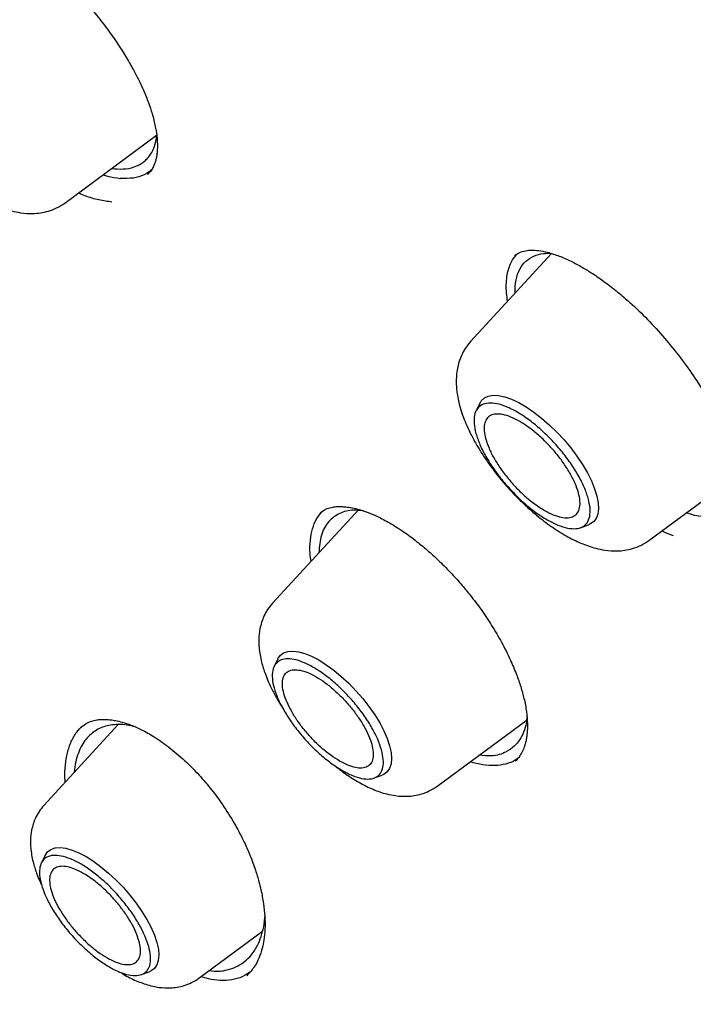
# Model space of a CAD drawing. Header units: millimetres. Extents: x 8 to 1918, y 12 to 2737.
# Tile 26 of 113: x 1618 to 1628, y 966 to 980. Entities that reach past the tile are written whole.
import ezdxf

# ---------------------------------------------------------------- set-up
doc = ezdxf.new("R2010")
doc.units = ezdxf.units.MM

msp = doc.modelspace()

# ---------------------------------------------------------------- linework, layer by layer
at = {"color": 7, "linetype": 'Continuous', "lineweight": 30}
for p, q in [((1618.426, 977.233), (1619.757, 978.216)), ((1619.106, 977.735), (1619.146, 977.728)), ((1619.645, 977.67), (1619.628, 977.651)), ((1625.481, 976.501), (1624.307, 975.226)), ((1624.439, 974.331), (1624.385, 974.221)), ((1626.891, 972.346), (1628.166, 973.288)), ((1622.687, 972.796), (1621.439, 971.44)), ((1627.522, 972.718), (1627.431, 972.745)), ((1625.9, 972.532), (1626.016, 972.574)), ((1621.514, 970.632), (1621.46, 970.522)), ((1623.82, 968.786), (1625.126, 969.751)), ((1619.201, 969.68), (1618.125, 968.511)), ((1618.655, 969.633), (1618.66, 969.638)), ((1624.957, 969.156), (1624.953, 969.153)), ((1622.91, 968.907), (1623.025, 968.948)), ((1618.141, 967.785), (1618.087, 967.676)), ((1620.372, 966.008), (1621.294, 966.69)), ((1619.537, 966.061), (1619.652, 966.102))]:
    msp.add_line(p, q, dxfattribs=at)
at = {"color": 7, "linetype": 'Continuous', "lineweight": 30, "flags": 128}
for points in [[(1624.439, 974.331), (1624.462, 974.368), (1624.507, 974.41), (1624.564, 974.438), (1624.634, 974.45), (1624.714, 974.446), (1624.804, 974.427), (1624.901, 974.393), (1625.005, 974.344), (1625.113, 974.282), (1625.224, 974.206), (1625.337, 974.119), (1625.448, 974.022), (1625.557, 973.917), (1625.661, 973.805), (1625.759, 973.687), (1625.849, 973.567), (1625.93, 973.446), (1626, 973.326), (1626.059, 973.208), (1626.105, 973.096), (1626.137, 972.99), (1626.156, 972.892), (1626.16, 972.805), (1626.149, 972.729), (1626.125, 972.666), (1626.087, 972.617), (1626.035, 972.582), (1626.016, 972.574)], [(1621.514, 970.632), (1621.514, 970.632), (1621.55, 970.683), (1621.598, 970.719), (1621.659, 970.74), (1621.732, 970.745), (1621.814, 970.735), (1621.905, 970.71), (1622.004, 970.67), (1622.108, 970.616), (1622.215, 970.548), (1622.325, 970.468), (1622.434, 970.378), (1622.542, 970.278), (1622.646, 970.17), (1622.744, 970.058), (1622.835, 969.941), (1622.918, 969.822), (1622.99, 969.704), (1623.051, 969.588), (1623.099, 969.477), (1623.134, 969.372), (1623.156, 969.274), (1623.163, 969.187), (1623.155, 969.11), (1623.134, 969.046), (1623.099, 968.996), (1623.05, 968.959), (1623.025, 968.948)], [(1618.141, 967.785), (1618.141, 967.786), (1618.177, 967.837), (1618.225, 967.873), (1618.286, 967.894), (1618.359, 967.899), (1618.441, 967.889), (1618.532, 967.864), (1618.631, 967.824), (1618.735, 967.769), (1618.842, 967.702), (1618.952, 967.622), (1619.061, 967.531), (1619.169, 967.431), (1619.273, 967.324), (1619.371, 967.211), (1619.462, 967.095), (1619.544, 966.976), (1619.617, 966.858), (1619.678, 966.742), (1619.726, 966.631), (1619.761, 966.525), (1619.783, 966.428), (1619.79, 966.34), (1619.782, 966.264), (1619.761, 966.2), (1619.726, 966.149), (1619.677, 966.113), (1619.652, 966.102)]]:
    msp.add_lwpolyline(points, dxfattribs=at)
at = {"color": 7, "linetype": 'Continuous', "lineweight": 30}
for points, knots in [([(1666.881, 957.864), (1666.968, 957.947), (1667.135, 958.104), (1667.339, 958.311), (1667.528, 958.512), (1667.706, 958.712), (1667.866, 958.9), (1668.012, 959.081), (1668.159, 959.27), (1668.301, 959.462), (1668.435, 959.652), (1668.564, 959.844), (1668.698, 960.054), (1668.838, 960.284), (1668.979, 960.531), (1669.115, 960.782), (1669.248, 961.045), (1669.378, 961.318), (1669.503, 961.6), (1669.616, 961.872), (1669.716, 962.133), (1669.807, 962.381), (1669.895, 962.639), (1669.982, 962.912), (1670.068, 963.206), (1670.153, 963.517), (1670.233, 963.844), (1670.311, 964.19), (1670.382, 964.547), (1670.446, 964.917), (1670.497, 965.249), (1670.535, 965.531), (1670.562, 965.754), (1670.584, 965.956), (1670.602, 966.139), (1670.618, 966.326), (1670.635, 966.533), (1670.651, 966.775), (1670.666, 967.045), (1670.677, 967.306), (1670.685, 967.551), (1670.689, 967.773), (1670.692, 968), (1670.692, 968.213), (1670.69, 968.384), (1670.688, 968.511), (1670.687, 968.6), (1670.685, 968.675), (1670.683, 968.75), (1670.68, 968.852), (1670.676, 968.995), (1670.668, 969.185), (1670.654, 969.473), (1670.632, 969.844), (1670.598, 970.282), (1670.555, 970.755), (1670.499, 971.26), (1670.431, 971.796), (1670.356, 972.31), (1670.276, 972.815), (1670.189, 973.309), (1670.098, 973.79), (1670.006, 974.244), (1669.914, 974.673), (1669.82, 975.092), (1669.712, 975.552), (1669.583, 976.07), (1669.43, 976.652), (1669.258, 977.275), (1669.099, 977.82), (1668.964, 978.263), (1668.866, 978.579), (1668.775, 978.866), (1668.692, 979.121), (1668.619, 979.344), (1668.555, 979.536), (1668.496, 979.712), (1668.423, 979.925), (1668.329, 980.199), (1668.207, 980.545), (1668.068, 980.931), (1667.907, 981.369), (1667.721, 981.863), (1667.507, 982.416), (1667.267, 983.017), (1667.003, 983.662), (1666.719, 984.333), (1666.366, 985.145), (1665.942, 986.086), (1665.439, 987.157), (1664.959, 988.143), (1664.506, 989.043), (1664.086, 989.856), (1663.663, 990.656), (1663.244, 991.429), (1662.841, 992.156), (1662.459, 992.832), (1662.118, 993.424), (1661.819, 993.937), (1661.558, 994.379), (1661.303, 994.806), (1661.039, 995.242), (1660.753, 995.712), (1660.445, 996.209), (1660.117, 996.733), (1659.769, 997.281), (1659.395, 997.864), (1658.994, 998.478), (1658.404, 999.371), (1657.628, 1000.518), (1656.667, 1001.895), (1655.707, 1003.232), (1654.707, 1004.585), (1653.659, 1005.965), (1652.551, 1007.38), (1651.421, 1008.785), (1650.267, 1010.178), (1649.092, 1011.559), (1647.897, 1012.925), (1646.683, 1014.276), (1645.402, 1015.662), (1644.053, 1017.08), (1642.635, 1018.525), (1641.201, 1019.942), (1639.932, 1021.158), (1638.829, 1022.188), (1637.889, 1023.048), (1636.924, 1023.912), (1635.934, 1024.78), (1635.045, 1025.542), (1634.263, 1026.2), (1633.594, 1026.754), (1632.932, 1027.294), (1632.294, 1027.806), (1631.7, 1028.275), (1631.154, 1028.702), (1630.654, 1029.086), (1630.198, 1029.433), (1629.845, 1029.699), (1629.579, 1029.897), (1629.376, 1030.049), (1629.148, 1030.217), (1628.881, 1030.413), (1628.576, 1030.635), (1628.233, 1030.883), (1627.853, 1031.155), (1627.434, 1031.451), (1626.974, 1031.773), (1626.472, 1032.12), (1625.928, 1032.49), (1625.344, 1032.88), (1624.722, 1033.289), (1624.065, 1033.713), (1623.375, 1034.148), (1622.653, 1034.593), (1621.896, 1035.049), (1621.381, 1035.348), (1621.118, 1035.502)], [0, 0, 0, 0, 0.005222, 0.009911, 0.014595, 0.019331, 0.02357, 0.027582, 0.031877, 0.036301, 0.040313, 0.044408, 0.048871, 0.053755, 0.058946, 0.06404, 0.068997, 0.074594, 0.079989, 0.085136, 0.089937, 0.094389, 0.098679, 0.103789, 0.108868, 0.114052, 0.119789, 0.125481, 0.131373, 0.137358, 0.143436, 0.147231, 0.150712, 0.15385, 0.156645, 0.159148, 0.16246, 0.166107, 0.170138, 0.174646, 0.177725, 0.180993, 0.184443, 0.187618, 0.190252, 0.191799, 0.193071, 0.194069, 0.195013, 0.196272, 0.198404, 0.201085, 0.204314, 0.210533, 0.216533, 0.222312, 0.229707, 0.236705, 0.243353, 0.249688, 0.256178, 0.262305, 0.26807, 0.273473, 0.278625, 0.28401, 0.29073, 0.297854, 0.305382, 0.313313, 0.317378, 0.321128, 0.324495, 0.327479, 0.330081, 0.332299, 0.334195, 0.336195, 0.339722, 0.343711, 0.348139, 0.353002, 0.358742, 0.364989, 0.371743, 0.379004, 0.386579, 0.394116, 0.405869, 0.417512, 0.429044, 0.437796, 0.446483, 0.455104, 0.463367, 0.47106, 0.478183, 0.484737, 0.489752, 0.494373, 0.498653, 0.503171, 0.508087, 0.513402, 0.518779, 0.524509, 0.530594, 0.537034, 0.543752, 0.558543, 0.572939, 0.586939, 0.600544, 0.615607, 0.630621, 0.645635, 0.660647, 0.675659, 0.69067, 0.705682, 0.720693, 0.737507, 0.754321, 0.771135, 0.78795, 0.79853, 0.809298, 0.820318, 0.831591, 0.843117, 0.850584, 0.858153, 0.865781, 0.87302, 0.879753, 0.885872, 0.891503, 0.896644, 0.901297, 0.903478, 0.905629, 0.908185, 0.911197, 0.914666, 0.918517, 0.92281, 0.927543, 0.932718, 0.938439, 0.944618, 0.951254, 0.958348, 0.965899, 0.973762, 0.982066, 0.990812, 1, 1, 1, 1]), ([(1583.013, 1025.559), (1583.038, 1025.578), (1583.163, 1025.676), (1583.398, 1025.838), (1583.72, 1026.045), (1584.054, 1026.237), (1584.399, 1026.416), (1584.756, 1026.582), (1585.123, 1026.734), (1585.5, 1026.873), (1585.889, 1026.998), (1586.287, 1027.109), (1586.696, 1027.207), (1587.115, 1027.291), (1587.545, 1027.361), (1587.984, 1027.418), (1588.433, 1027.461), (1588.892, 1027.491), (1589.36, 1027.506), (1589.838, 1027.509), (1590.325, 1027.497), (1590.821, 1027.472), (1591.326, 1027.433), (1591.84, 1027.38), (1592.363, 1027.314), (1592.894, 1027.234), (1593.433, 1027.14), (1593.981, 1027.033), (1594.537, 1026.912), (1595.1, 1026.777), (1595.671, 1026.629), (1596.249, 1026.467), (1596.835, 1026.292), (1597.428, 1026.104), (1598.027, 1025.902), (1598.633, 1025.687), (1599.246, 1025.458), (1599.864, 1025.217), (1600.489, 1024.962), (1601.119, 1024.694), (1601.755, 1024.414), (1602.396, 1024.12), (1603.042, 1023.814), (1603.693, 1023.495), (1604.349, 1023.164), (1605.009, 1022.82), (1605.674, 1022.464), (1606.342, 1022.095), (1607.014, 1021.715), (1607.689, 1021.322), (1608.368, 1020.918), (1609.05, 1020.502), (1609.734, 1020.074), (1610.422, 1019.636), (1611.111, 1019.185), (1611.803, 1018.724), (1612.496, 1018.252), (1613.191, 1017.769), (1613.887, 1017.275), (1614.585, 1016.771), (1615.283, 1016.257), (1615.982, 1015.732), (1616.682, 1015.197), (1617.381, 1014.653), (1618.081, 1014.099), (1618.78, 1013.536), (1619.479, 1012.964), (1620.177, 1012.382), (1620.874, 1011.792), (1621.569, 1011.193), (1622.264, 1010.586), (1622.956, 1009.97), (1623.647, 1009.347), (1624.335, 1008.716), (1625.021, 1008.077), (1625.704, 1007.431), (1626.384, 1006.777), (1627.062, 1006.117), (1627.735, 1005.45), (1628.406, 1004.777), (1629.072, 1004.097), (1629.735, 1003.411), (1630.393, 1002.72), (1631.046, 1002.023), (1631.695, 1001.321), (1632.339, 1000.614), (1632.978, 999.901), (1633.612, 999.185), (1634.24, 998.464), (1634.862, 997.738), (1635.478, 997.009), (1636.088, 996.277), (1636.691, 995.541), (1637.288, 994.802), (1637.878, 994.06), (1638.461, 993.315), (1639.037, 992.568), (1639.605, 991.819), (1640.166, 991.069), (1640.719, 990.316), (1641.264, 989.562), (1641.801, 988.808), (1642.329, 988.052), (1642.849, 987.296), (1643.361, 986.539), (1643.863, 985.783), (1644.356, 985.026), (1644.84, 984.271), (1645.315, 983.516), (1645.78, 982.761), (1646.236, 982.008), (1646.681, 981.257), (1647.117, 980.507), (1647.542, 979.76), (1647.957, 979.014), (1648.362, 978.272), (1648.756, 977.532), (1649.14, 976.794), (1649.512, 976.061), (1649.874, 975.33), (1650.225, 974.604), (1650.564, 973.882), (1650.892, 973.164), (1651.209, 972.45), (1651.514, 971.741), (1651.808, 971.037), (1652.09, 970.339), (1652.36, 969.646), (1652.618, 968.958), (1652.864, 968.277), (1653.098, 967.602), (1653.32, 966.933), (1653.53, 966.271), (1653.727, 965.616), (1653.912, 964.968), (1654.085, 964.328), (1654.245, 963.695), (1654.393, 963.07), (1654.529, 962.452), (1654.651, 961.843), (1654.762, 961.243), (1654.859, 960.651), (1654.944, 960.068), (1655.016, 959.494), (1655.076, 958.929), (1655.123, 958.374), (1655.157, 957.828), (1655.178, 957.292), (1655.187, 956.766), (1655.183, 956.251), (1655.167, 955.745), (1655.138, 955.25), (1655.096, 954.766), (1655.042, 954.292), (1654.975, 953.83), (1654.896, 953.378), (1654.804, 952.938), (1654.699, 952.508), (1654.583, 952.091), (1654.453, 951.685), (1654.312, 951.29), (1654.158, 950.907), (1653.992, 950.536), (1653.813, 950.177), (1653.623, 949.83), (1653.42, 949.495), (1653.204, 949.172), (1652.977, 948.862), (1652.737, 948.565), (1652.558, 948.358), (1652.456, 948.253), (1652.442, 948.239)], [0, 0, 0, 0, 0.001511, 0.007569, 0.013624, 0.019674, 0.025718, 0.031755, 0.037785, 0.043807, 0.049821, 0.055828, 0.061828, 0.067821, 0.073807, 0.079788, 0.085765, 0.091736, 0.097705, 0.10367, 0.109632, 0.115592, 0.121551, 0.127508, 0.133465, 0.13942, 0.145375, 0.15133, 0.157285, 0.16324, 0.169196, 0.175151, 0.181107, 0.187063, 0.19302, 0.198978, 0.204936, 0.210894, 0.216853, 0.222813, 0.228774, 0.234735, 0.240696, 0.246658, 0.252621, 0.258585, 0.264549, 0.270513, 0.276478, 0.282444, 0.28841, 0.294376, 0.300343, 0.30631, 0.312278, 0.318246, 0.324214, 0.330183, 0.336152, 0.342122, 0.348091, 0.354061, 0.360032, 0.366002, 0.371973, 0.377944, 0.383915, 0.389887, 0.395858, 0.40183, 0.407802, 0.413774, 0.419746, 0.425719, 0.431691, 0.437664, 0.443637, 0.44961, 0.455583, 0.461556, 0.467529, 0.473502, 0.479475, 0.485448, 0.491422, 0.497395, 0.503368, 0.509341, 0.515315, 0.521288, 0.527261, 0.533234, 0.539207, 0.54518, 0.551153, 0.557126, 0.563099, 0.569072, 0.575045, 0.581017, 0.58699, 0.592962, 0.598934, 0.604906, 0.610878, 0.61685, 0.622821, 0.628792, 0.634763, 0.640734, 0.646705, 0.652675, 0.658645, 0.664615, 0.670584, 0.676554, 0.682522, 0.688491, 0.694459, 0.700427, 0.706394, 0.712361, 0.718327, 0.724293, 0.730259, 0.736224, 0.742189, 0.748153, 0.754116, 0.760079, 0.766041, 0.772003, 0.777964, 0.783925, 0.789884, 0.795844, 0.801802, 0.80776, 0.813717, 0.819674, 0.82563, 0.831586, 0.837541, 0.843496, 0.84945, 0.855404, 0.861358, 0.867312, 0.873267, 0.879221, 0.885177, 0.891133, 0.897091, 0.903051, 0.909012, 0.914976, 0.920944, 0.926915, 0.93289, 0.938871, 0.944857, 0.950849, 0.956848, 0.962854, 0.968868, 0.97489, 0.980919, 0.986956, 0.993, 0.999049, 1, 1, 1, 1]), ([(1618.153, 980.712), (1618.223, 980.65), (1618.361, 980.53), (1618.554, 980.337), (1618.729, 980.146), (1618.901, 979.942), (1619.064, 979.73), (1619.213, 979.513), (1619.335, 979.319), (1619.431, 979.148), (1619.507, 978.999), (1619.577, 978.847), (1619.641, 978.69), (1619.699, 978.514), (1619.743, 978.338), (1619.768, 978.159), (1619.771, 978.024), (1619.761, 977.927), (1619.749, 977.865), (1619.733, 977.81), (1619.711, 977.757), (1619.679, 977.699), (1619.646, 977.666), (1619.628, 977.648)], [0, 0, 0, 0, 0.060806, 0.11797, 0.171665, 0.22198, 0.283871, 0.339895, 0.390084, 0.434461, 0.473042, 0.507256, 0.556235, 0.602261, 0.659006, 0.717324, 0.782357, 0.814879, 0.844523, 0.871328, 0.902762, 0.945646, 1, 1, 1, 1]), ([(1615.842, 980.112), (1615.816, 980.08), (1615.765, 980.019), (1615.711, 979.918), (1615.673, 979.82), (1615.644, 979.702), (1615.631, 979.571), (1615.637, 979.423), (1615.659, 979.281), (1615.695, 979.143), (1615.737, 979.018), (1615.787, 978.894), (1615.851, 978.759), (1615.929, 978.617), (1616.02, 978.469), (1616.12, 978.324), (1616.232, 978.177), (1616.36, 978.024), (1616.501, 977.872), (1616.652, 977.725), (1616.821, 977.578), (1617.012, 977.432), (1617.226, 977.296), (1617.44, 977.19), (1617.625, 977.125), (1617.803, 977.088), (1617.945, 977.078), (1618.08, 977.09), (1618.195, 977.115), (1618.315, 977.159), (1618.388, 977.208), (1618.426, 977.233)], [0, 0, 0, 0, 0.029218, 0.056125, 0.080692, 0.102933, 0.140626, 0.170963, 0.206407, 0.236958, 0.265034, 0.292099, 0.322582, 0.358688, 0.389463, 0.423405, 0.457985, 0.490909, 0.532255, 0.570739, 0.6064, 0.658037, 0.710045, 0.761942, 0.812806, 0.842894, 0.883713, 0.908397, 0.936005, 0.966553, 1, 1, 1, 1]), ([(1619.146, 977.728), (1619.203, 977.726), (1619.323, 977.722), (1619.445, 977.756), (1619.531, 977.8), (1619.585, 977.839), (1619.634, 977.887), (1619.68, 977.95), (1619.723, 978.037), (1619.751, 978.125), (1619.757, 978.191), (1619.758, 978.209)], [0, 0, 0, 0, 0.168598, 0.356065, 0.436415, 0.519798, 0.606217, 0.695675, 0.80354, 0.948545, 1, 1, 1, 1]), ([(1618.982, 977.643), (1619.003, 977.636), (1619.092, 977.607), (1619.17, 977.598), (1619.229, 977.591)], [0, 0, 0, 0, 0.247683, 1, 1, 1, 1]), ([(1619.697, 977.722), (1619.659, 977.693), (1619.58, 977.633), (1619.423, 977.586), (1619.294, 977.59), (1619.229, 977.591)], [0, 0, 0, 0, 0.317117, 0.658335, 1, 1, 1, 1]), ([(1619.111, 977.247), (1619.049, 977.256), (1618.925, 977.273), (1618.76, 977.32), (1618.656, 977.365), (1618.624, 977.379)], [0, 0, 0, 0, 0.411215, 0.819506, 1, 1, 1, 1]), ([(1624.844, 975.809), (1624.838, 975.85), (1624.826, 975.936), (1624.823, 976.056), (1624.835, 976.203), (1624.871, 976.328), (1624.925, 976.43), (1624.96, 976.471), (1624.978, 976.491)], [0, 0, 0, 0, 0.137442, 0.287079, 0.437853, 0.720378, 0.8635, 1, 1, 1, 1]), ([(1624.943, 976.469), (1624.964, 976.485), (1625.01, 976.519), (1625.094, 976.544), (1625.19, 976.553), (1625.293, 976.548), (1625.377, 976.53), (1625.421, 976.521)], [0, 0, 0, 0, 0.210548, 0.446212, 0.618048, 0.802355, 1, 1, 1, 1]), ([(1624.951, 975.925), (1624.953, 975.992), (1624.959, 976.125), (1625.015, 976.28), (1625.102, 976.396), (1625.219, 976.47), (1625.342, 976.507), (1625.433, 976.505), (1625.47, 976.505)], [0, 0, 0, 0, 0.187337, 0.37132, 0.549474, 0.721787, 0.888247, 1, 1, 1, 1]), ([(1625.421, 976.521), (1625.477, 976.504), (1625.585, 976.472), (1625.756, 976.396), (1625.918, 976.309), (1626.084, 976.208), (1626.256, 976.089), (1626.437, 975.948), (1626.644, 975.772), (1626.873, 975.55), (1627.12, 975.28), (1627.351, 974.994), (1627.566, 974.693), (1627.763, 974.378), (1627.91, 974.095), (1628.009, 973.865), (1628.07, 973.695), (1628.112, 973.557), (1628.142, 973.436), (1628.164, 973.319), (1628.178, 973.204), (1628.181, 973.114), (1628.179, 973.05), (1628.175, 973), (1628.166, 972.944), (1628.148, 972.875), (1628.115, 972.799), (1628.076, 972.758), (1628.055, 972.735)], [0, 0, 0, 0, 0.044908, 0.086097, 0.123487, 0.156994, 0.196797, 0.235547, 0.273663, 0.329666, 0.385318, 0.441051, 0.497296, 0.556135, 0.617791, 0.657203, 0.691802, 0.721716, 0.745737, 0.773752, 0.805112, 0.833167, 0.849016, 0.862924, 0.882928, 0.912494, 0.95153, 1, 1, 1, 1]), ([(1624.307, 975.226), (1624.28, 975.194), (1624.23, 975.133), (1624.175, 975.032), (1624.138, 974.933), (1624.109, 974.815), (1624.096, 974.684), (1624.102, 974.537), (1624.124, 974.395), (1624.159, 974.256), (1624.202, 974.131), (1624.252, 974.008), (1624.315, 973.873), (1624.393, 973.731), (1624.485, 973.583), (1624.585, 973.437), (1624.696, 973.291), (1624.824, 973.138), (1624.965, 972.985), (1625.117, 972.839), (1625.285, 972.692), (1625.476, 972.546), (1625.691, 972.41), (1625.905, 972.303), (1626.09, 972.239), (1626.267, 972.201), (1626.41, 972.192), (1626.544, 972.203), (1626.659, 972.228), (1626.779, 972.273), (1626.853, 972.321), (1626.891, 972.346)], [0, 0, 0, 0, 0.0292177, 0.0561248, 0.0806919, 0.102933, 0.1406257, 0.170963, 0.2064072, 0.2369585, 0.2650342, 0.2920985, 0.3225815, 0.358688, 0.3894634, 0.4234047, 0.4579849, 0.4909091, 0.5322548, 0.5707391, 0.6063997, 0.6580365, 0.7100445, 0.7619423, 0.812806, 0.8428938, 0.8837125, 0.9083967, 0.936005, 0.9665533, 1, 1, 1, 1]), ([(1621.995, 972.044), (1621.99, 972.083), (1621.976, 972.193), (1621.983, 972.353), (1622.014, 972.521), (1622.068, 972.66), (1622.124, 972.728), (1622.151, 972.76)], [0, 0, 0, 0, 0.124137, 0.348863, 0.573499, 0.798079, 1, 1, 1, 1]), ([(1622.754, 972.775), (1622.706, 972.78), (1622.576, 972.796), (1622.403, 972.747), (1622.242, 972.629), (1622.133, 972.438), (1622.116, 972.257), (1622.108, 972.166)], [0, 0, 0, 0, 0.122116, 0.331591, 0.548633, 0.773198, 1, 1, 1, 1]), ([(1622.13, 972.747), (1622.156, 972.766), (1622.202, 972.802), (1622.283, 972.826), (1622.364, 972.838), (1622.442, 972.839), (1622.52, 972.832), (1622.599, 972.819), (1622.696, 972.796), (1622.816, 972.756), (1622.963, 972.695), (1623.074, 972.634), (1623.133, 972.602)], [0, 0, 0, 0, 0.147435, 0.266734, 0.359224, 0.450326, 0.515755, 0.585149, 0.665921, 0.761922, 0.873238, 1, 1, 1, 1]), ([(1628.079, 972.765), (1628.067, 972.756), (1628.031, 972.732), (1627.959, 972.706), (1627.866, 972.686), (1627.761, 972.681), (1627.648, 972.69), (1627.564, 972.708), (1627.522, 972.718)], [0, 0, 0, 0, 0.090404, 0.270846, 0.449785, 0.630001, 0.814288, 1, 1, 1, 1]), ([(1623.133, 972.602), (1623.201, 972.561), (1623.33, 972.482), (1623.521, 972.34), (1623.695, 972.195), (1623.866, 972.037), (1624.029, 971.873), (1624.177, 971.707), (1624.319, 971.535), (1624.465, 971.342), (1624.618, 971.113), (1624.76, 970.87), (1624.879, 970.632), (1624.97, 970.417), (1625.036, 970.227), (1625.086, 970.046), (1625.12, 969.866), (1625.133, 969.699), (1625.129, 969.585), (1625.12, 969.508), (1625.11, 969.449), (1625.093, 969.379), (1625.064, 969.301), (1625.02, 969.219), (1624.977, 969.173), (1624.954, 969.149)], [0, 0, 0, 0, 0.053779, 0.103587, 0.149378, 0.19109, 0.240266, 0.282041, 0.316485, 0.365667, 0.417826, 0.473006, 0.529201, 0.578777, 0.620912, 0.663054, 0.712753, 0.762311, 0.805506, 0.820873, 0.843047, 0.872136, 0.908049, 0.950692, 1, 1, 1, 1]), ([(1627.078, 972.485), (1627.091, 972.479), (1627.148, 972.452), (1627.202, 972.433), (1627.245, 972.417)], [0, 0, 0, 0, 0.224037, 1, 1, 1, 1]), ([(1621.439, 971.44), (1621.413, 971.409), (1621.365, 971.351), (1621.298, 971.228), (1621.252, 971.082), (1621.236, 970.925), (1621.242, 970.767), (1621.272, 970.597), (1621.324, 970.432), (1621.377, 970.3), (1621.435, 970.176), (1621.506, 970.047), (1621.56, 969.956), (1621.589, 969.914), (1621.589, 969.913)], [0, 0, 0, 0, 0.07629, 0.14639, 0.267675, 0.364677, 0.441626, 0.571987, 0.681351, 0.750513, 0.827657, 0.919395, 0.997787, 1, 1, 1, 1]), ([(1618.656, 969.637), (1618.683, 969.658), (1618.733, 969.697), (1618.813, 969.731), (1618.884, 969.748), (1618.944, 969.755), (1618.992, 969.756), (1619.027, 969.755), (1619.059, 969.753), (1619.103, 969.749), (1619.17, 969.738), (1619.267, 969.715), (1619.392, 969.674), (1619.546, 969.606), (1619.731, 969.504), (1619.865, 969.406), (1619.936, 969.354)], [0, 0, 0, 0, 0.104952, 0.194261, 0.268124, 0.326821, 0.37027, 0.398241, 0.418664, 0.447431, 0.499529, 0.56748, 0.65143, 0.751475, 0.867647, 1, 1, 1, 1]), ([(1625.123, 969.792), (1625.121, 969.765), (1625.115, 969.683), (1625.079, 969.574), (1625.014, 969.444), (1624.942, 969.367), (1624.881, 969.322), (1624.859, 969.307), (1624.839, 969.295), (1624.765, 969.256), (1624.639, 969.215), (1624.491, 969.229), (1624.428, 969.236)], [0, 0, 0, 0, 0.068304, 0.206359, 0.325423, 0.506605, 0.540135, 0.568948, 0.593047, 0.612435, 0.837278, 1, 1, 1, 1]), ([(1618.434, 968.847), (1618.433, 968.858), (1618.425, 968.943), (1618.433, 969.088), (1618.461, 969.275), (1618.518, 969.437), (1618.592, 969.57), (1618.657, 969.634), (1618.688, 969.664)], [0, 0, 0, 0, 0.02943, 0.228842, 0.428476, 0.62797, 0.827439, 1, 1, 1, 1]), ([(1619.438, 969.65), (1619.433, 969.652), (1619.384, 969.667), (1619.296, 969.679), (1619.175, 969.684), (1619.067, 969.671), (1618.971, 969.643), (1618.885, 969.602), (1618.806, 969.545), (1618.734, 969.471), (1618.672, 969.379), (1618.621, 969.269), (1618.584, 969.141), (1618.566, 969.043), (1618.562, 968.988), (1618.562, 968.985)], [0, 0, 0, 0, 0.009999, 0.100079, 0.190805, 0.282188, 0.360943, 0.442643, 0.527286, 0.614865, 0.705375, 0.798806, 0.895145, 0.99438, 1, 1, 1, 1]), ([(1619.936, 969.354), (1620.014, 969.29), (1620.163, 969.168), (1620.371, 968.956), (1620.553, 968.742), (1620.724, 968.509), (1620.879, 968.265), (1621.011, 968.018), (1621.113, 967.789), (1621.188, 967.588), (1621.238, 967.42), (1621.269, 967.293), (1621.291, 967.187), (1621.312, 967.058), (1621.329, 966.899), (1621.331, 966.721), (1621.316, 966.568), (1621.288, 966.43), (1621.242, 966.293), (1621.168, 966.152), (1621.099, 966.082), (1621.063, 966.044)], [0, 0, 0, 0, 0.071072, 0.137092, 0.198385, 0.25514, 0.323913, 0.384956, 0.438011, 0.490948, 0.532273, 0.562027, 0.587048, 0.614048, 0.66339, 0.717122, 0.76731, 0.80805, 0.860907, 0.925203, 1, 1, 1, 1]), ([(1624.993, 969.195), (1624.981, 969.185), (1624.931, 969.144), (1624.82, 969.105), (1624.663, 969.081), (1624.489, 969.09), (1624.362, 969.124), (1624.299, 969.14)], [0, 0, 0, 0, 0.079503, 0.312399, 0.543712, 0.774391, 1, 1, 1, 1]), ([(1622.322, 969.099), (1622.38, 969.053), (1622.503, 968.956), (1622.695, 968.837), (1622.893, 968.739), (1623.065, 968.679), (1623.232, 968.646), (1623.367, 968.638), (1623.494, 968.65), (1623.602, 968.674), (1623.715, 968.717), (1623.784, 968.763), (1623.82, 968.786)], [0, 0, 0, 0, 0.119334, 0.252974, 0.386095, 0.51605, 0.594609, 0.700405, 0.764165, 0.835353, 0.914002, 1, 1, 1, 1]), ([(1618.125, 968.511), (1618.101, 968.482), (1618.053, 968.425), (1617.989, 968.306), (1617.944, 968.166), (1617.928, 968.015), (1617.933, 967.865), (1617.961, 967.703), (1618.01, 967.548), (1618.052, 967.439), (1618.079, 967.384), (1618.089, 967.362)], [0, 0, 0, 0, 0.097059, 0.186126, 0.33984, 0.462198, 0.558264, 0.72105, 0.858137, 0.944859, 1, 1, 1, 1]), ([(1620.524, 966.121), (1620.534, 966.119), (1620.628, 966.097), (1620.757, 966.118), (1620.913, 966.168), (1621.031, 966.241), (1621.116, 966.323), (1621.173, 966.402), (1621.212, 966.466), (1621.257, 966.559), (1621.298, 966.694), (1621.324, 966.816), (1621.325, 966.893), (1621.326, 966.903)], [0, 0, 0, 0, 0.021987, 0.204351, 0.315789, 0.435, 0.562097, 0.615241, 0.675125, 0.741775, 0.854457, 0.982508, 1, 1, 1, 1]), ([(1619.232, 966.094), (1619.254, 966.08), (1619.338, 966.026), (1619.485, 965.958), (1619.648, 965.902), (1619.808, 965.87), (1619.938, 965.864), (1620.059, 965.876), (1620.162, 965.9), (1620.271, 965.942), (1620.337, 965.985), (1620.372, 966.008)], [0, 0, 0, 0, 0.058973, 0.226107, 0.388824, 0.488796, 0.622673, 0.703143, 0.79286, 0.891862, 1, 1, 1, 1]), ([(1621.107, 966.095), (1621.083, 966.077), (1621.017, 966.03), (1620.888, 965.988), (1620.726, 965.97), (1620.561, 965.982), (1620.449, 966.014), (1620.399, 966.029)], [0, 0, 0, 0, 0.133465, 0.362016, 0.590569, 0.818749, 1, 1, 1, 1])]:
    msp.add_open_spline(points, degree=3, knots=knots, dxfattribs=at)
for points in [[(1626.012, 972.957), (1626.023, 972.908), (1626.045, 972.809), (1626.038, 972.69), (1626, 972.598), (1625.932, 972.538), (1625.835, 972.512), (1625.714, 972.521), (1625.573, 972.565), (1625.417, 972.642), (1625.253, 972.749), (1625.087, 972.882), (1624.926, 973.037), (1624.774, 973.206), (1624.639, 973.383), (1624.526, 973.563), (1624.438, 973.737), (1624.38, 973.899), (1624.353, 974.043), (1624.359, 974.163), (1624.396, 974.255), (1624.465, 974.315), (1624.562, 974.341), (1624.683, 974.332), (1624.824, 974.288), (1624.98, 974.211), (1625.144, 974.104), (1625.309, 973.97), (1625.471, 973.816), (1625.622, 973.647), (1625.757, 973.469), (1625.87, 973.29), (1625.96, 973.115), (1625.994, 973.01), (1626.012, 972.957)], [(1625.378, 972.783), (1625.333, 972.81), (1625.244, 972.866), (1625.106, 972.977), (1624.973, 973.104), (1624.848, 973.244), (1624.737, 973.391), (1624.643, 973.539), (1624.571, 973.683), (1624.522, 973.817), (1624.5, 973.936), (1624.505, 974.035), (1624.536, 974.111), (1624.593, 974.161), (1624.673, 974.182), (1624.773, 974.174), (1624.889, 974.138), (1625.018, 974.074), (1625.153, 973.986), (1625.29, 973.876), (1625.424, 973.748), (1625.549, 973.609), (1625.66, 973.462), (1625.754, 973.314), (1625.826, 973.17), (1625.874, 973.036), (1625.897, 972.917), (1625.892, 972.818), (1625.861, 972.742), (1625.804, 972.692), (1625.724, 972.671), (1625.624, 972.679), (1625.508, 972.714), (1625.421, 972.76), (1625.378, 972.783)], [(1623.017, 969.314), (1623.027, 969.266), (1623.049, 969.172), (1623.042, 969.058), (1623.006, 968.97), (1622.94, 968.912), (1622.848, 968.888), (1622.732, 968.896), (1622.597, 968.938), (1622.448, 969.012), (1622.291, 969.115), (1622.133, 969.242), (1621.978, 969.39), (1621.833, 969.552), (1621.704, 969.721), (1621.596, 969.893), (1621.512, 970.059), (1621.456, 970.214), (1621.43, 970.352), (1621.436, 970.467), (1621.472, 970.555), (1621.537, 970.613), (1621.63, 970.638), (1621.746, 970.629), (1621.881, 970.587), (1622.03, 970.513), (1622.186, 970.41), (1622.345, 970.283), (1622.5, 970.135), (1622.644, 969.974), (1622.774, 969.804), (1622.882, 969.632), (1622.967, 969.465), (1623, 969.364), (1623.017, 969.314)], [(1622.409, 969.153), (1622.45, 969.131), (1622.532, 969.087), (1622.642, 969.054), (1622.737, 969.047), (1622.813, 969.067), (1622.867, 969.114), (1622.896, 969.186), (1622.9, 969.28), (1622.879, 969.393), (1622.834, 969.52), (1622.765, 969.656), (1622.676, 969.796), (1622.571, 969.935), (1622.452, 970.068), (1622.326, 970.188), (1622.196, 970.293), (1622.068, 970.376), (1621.946, 970.437), (1621.836, 970.471), (1621.741, 970.478), (1621.665, 970.458), (1621.611, 970.411), (1621.582, 970.339), (1621.577, 970.245), (1621.598, 970.132), (1621.644, 970.005), (1621.713, 969.869), (1621.801, 969.729), (1621.907, 969.59), (1622.025, 969.457), (1622.152, 969.337), (1622.282, 969.232), (1622.367, 969.179), (1622.409, 969.153)], [(1619.644, 966.467), (1619.654, 966.42), (1619.676, 966.326), (1619.669, 966.212), (1619.633, 966.124), (1619.567, 966.066), (1619.475, 966.041), (1619.359, 966.05), (1619.224, 966.092), (1619.075, 966.166), (1618.918, 966.269), (1618.76, 966.396), (1618.605, 966.543), (1618.46, 966.705), (1618.331, 966.875), (1618.223, 967.047), (1618.139, 967.213), (1618.083, 967.368), (1618.057, 967.506), (1618.063, 967.621), (1618.099, 967.709), (1618.164, 967.766), (1618.257, 967.791), (1618.373, 967.782), (1618.508, 967.74), (1618.657, 967.667), (1618.813, 967.564), (1618.972, 967.437), (1619.127, 967.289), (1619.271, 967.127), (1619.401, 966.957), (1619.509, 966.786), (1619.594, 966.619), (1619.627, 966.518), (1619.644, 966.467)], [(1619.036, 966.306), (1618.994, 966.333), (1618.909, 966.385), (1618.779, 966.491), (1618.652, 966.611), (1618.534, 966.744), (1618.428, 966.883), (1618.34, 967.023), (1618.271, 967.159), (1618.225, 967.286), (1618.204, 967.399), (1618.209, 967.493), (1618.238, 967.565), (1618.292, 967.612), (1618.368, 967.632), (1618.463, 967.625), (1618.573, 967.591), (1618.695, 967.53), (1618.823, 967.446), (1618.953, 967.342), (1619.079, 967.221), (1619.198, 967.089), (1619.303, 966.95), (1619.392, 966.81), (1619.461, 966.673), (1619.506, 966.547), (1619.527, 966.434), (1619.523, 966.34), (1619.493, 966.268), (1619.44, 966.221), (1619.364, 966.2), (1619.269, 966.208), (1619.159, 966.241), (1619.077, 966.285), (1619.036, 966.306)]]:
    msp.add_open_spline(points, degree=3, dxfattribs=at)

doc.saveas('drawing.dxf')
